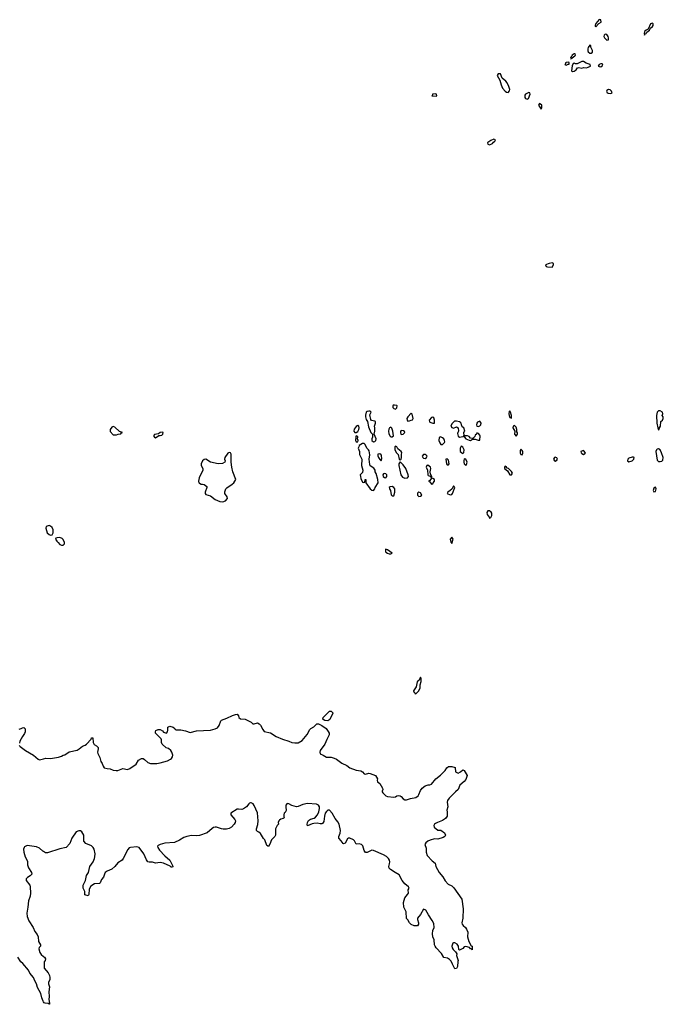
# Model space of a CAD drawing. Header units: inches. Extents: x 2221774 to 2440637, y 201306 to 357559.
# Tile 71 of 245: x 2319696 to 2327909, y 260869 to 273443. Entities that reach past the tile are written whole.
import ezdxf

# ---------------------------------------------------------------- set-up
doc = ezdxf.new("R2010")
doc.units = ezdxf.units.IN
doc.header["$MEASUREMENT"] = 0
for name, color, linetype in [('C3216', 7, 'Continuous'), ('C3226', 7, 'Continuous'), ('C3227', 7, 'Continuous')]:
    doc.layers.add(name, color=color, linetype=linetype)

msp = doc.modelspace()

# ---------------------------------------------------------------- linework, layer by layer
at = {"layer": 'C3216', "color": 5, "elevation": 40}
for points in [[(2319690, 264381), (2319715, 264390), (2319730, 264401), (2319750, 264405), (2319766, 264386), (2319764, 264350), (2319755, 264325), (2319730, 264289), (2319699, 264230), (2319695, 264205)], [(2319690, 264174), (2319700, 264160), (2319768, 264108), (2319871, 264050), (2319930, 263999), (2319950, 263991), (2320000, 264003)], [(2320000, 262819), (2319990, 262825), (2319950, 262861), (2319910, 262878), (2319790, 262897), (2319759, 262881), (2319751, 262870), (2319744, 262850), (2319747, 262810), (2319766, 262750), (2319796, 262696), (2319796, 262650), (2319806, 262610), (2319847, 262550), (2319851, 262530), (2319831, 262510), (2319795, 262490), (2319777, 262470), (2319779, 262450), (2319825, 262390), (2319831, 262370), (2319834, 262290), (2319828, 262250), (2319806, 262190), (2319800, 262110), (2319786, 262034), (2319789, 261990), (2319813, 261933), (2319868, 261850), (2319890, 261798), (2319919, 261759), (2319933, 261730), (2319937, 261670), (2319961, 261630), (2319961, 261610), (2319945, 261595), (2319941, 261579), (2319951, 261530), (2319970, 261503), (2320000, 261479)], [(2320000, 260902), (2319994, 260910), (2319977, 260950), (2319966, 261006), (2319922, 261082), (2319909, 261130), (2319887, 261167), (2319870, 261210), (2319826, 261266), (2319806, 261306), (2319734, 261390), (2319709, 261410), (2319671, 261471)]]:
    msp.add_lwpolyline(points, dxfattribs=at)
at = {"layer": 'C3226', "color": 5}
for points, elevation in [([(2324478, 268522), (2324462, 268518), (2324458, 268510), (2324459, 268490), (2324470, 268476), (2324490, 268471), (2324510, 268487), (2324515, 268510), (2324510, 268516)], 60), ([(2324150, 268445), (2324130, 268439), (2324119, 268430), (2324107, 268393), (2324110, 268372), (2324119, 268339), (2324134, 268310), (2324145, 268245), (2324178, 268170), (2324196, 268150), (2324196, 268110), (2324188, 268090), (2324191, 268070), (2324210, 268053), (2324230, 268056), (2324241, 268070), (2324243, 268090), (2324219, 268150), (2324230, 268190), (2324227, 268230), (2324222, 268250), (2324235, 268290), (2324236, 268310), (2324230, 268316), (2324186, 268326), (2324177, 268337), (2324165, 268395), (2324179, 268430), (2324170, 268442)], 60), ([(2324690, 268418), (2324647, 268373), (2324635, 268350), (2324639, 268330), (2324650, 268317), (2324670, 268319), (2324690, 268327), (2324709, 268331), (2324719, 268350), (2324704, 268404)], 60), ([(2324970, 268368), (2324950, 268361), (2324922, 268330), (2324924, 268310), (2324930, 268303), (2324970, 268291), (2324988, 268292), (2324989, 268330), (2324979, 268359)], 60), ([(2325950, 268448), (2325942, 268438), (2325939, 268410), (2325942, 268390), (2325950, 268362), (2325970, 268354), (2325970, 268386), (2325959, 268430)], 60), ([(2327870, 268449), (2327850, 268449), (2327833, 268430), (2327824, 268390), (2327826, 268290), (2327838, 268230), (2327850, 268205), (2327858, 268210), (2327862, 268230), (2327875, 268250), (2327879, 268310), (2327898, 268330), (2327908, 268350), (2327908, 268370), (2327895, 268390), (2327902, 268410), (2327899, 268430)], 60), ([(2320890, 268247), (2320870, 268240), (2320850, 268210), (2320850, 268185), (2320890, 268143), (2320930, 268141), (2320951, 268151), (2320987, 268153), (2320995, 268165), (2321006, 268170), (2320970, 268182), (2320910, 268240)], 60), ([(2324010, 268259), (2323990, 268249), (2323965, 268215), (2323961, 268190), (2323972, 268172), (2323990, 268171), (2324010, 268185), (2324025, 268210), (2324029, 268230), (2324022, 268250)], 60), ([(2324430, 268238), (2324416, 268230), (2324407, 268213), (2324402, 268190), (2324405, 268155), (2324423, 268123), (2324430, 268116), (2324450, 268116), (2324464, 268130), (2324457, 268190), (2324445, 268225)], 60), ([(2325270, 268316), (2325245, 268315), (2325210, 268281), (2325196, 268250), (2325210, 268234), (2325230, 268228), (2325270, 268245), (2325291, 268231), (2325296, 268190), (2325285, 268170), (2325283, 268157), (2325290, 268125), (2325310, 268111), (2325350, 268121), (2325359, 268121), (2325369, 268131), (2325365, 268170), (2325375, 268190), (2325364, 268230), (2325344, 268244), (2325332, 268270), (2325329, 268290), (2325320, 268300), (2325307, 268307)], 60), ([(2325570, 268317), (2325538, 268302), (2325531, 268290), (2325527, 268270), (2325531, 268251), (2325550, 268246), (2325570, 268254), (2325582, 268270), (2325585, 268290)], 60), ([(2326010, 268262), (2325992, 268250), (2325987, 268230), (2326014, 268190), (2326011, 268150), (2326030, 268125), (2326049, 268150), (2326048, 268168), (2326040, 268180), (2326039, 268210), (2326030, 268238)], 60), ([(2321514, 268174), (2321490, 268172), (2321466, 268154), (2321414, 268146), (2321404, 268130), (2321416, 268110), (2321430, 268104), (2321470, 268134), (2321490, 268131), (2321510, 268138), (2321522, 268150), (2321526, 268170)], 60), ([(2323990, 268128), (2323984, 268116), (2323981, 268070), (2323990, 268051), (2324010, 268052), (2324016, 268070), (2324008, 268090), (2324012, 268110), (2324010, 268118)], 60), ([(2324564, 268196), (2324555, 268185), (2324554, 268170), (2324561, 268150), (2324570, 268144), (2324590, 268148), (2324609, 268170), (2324605, 268185), (2324593, 268193)], 60), ([(2325066, 268114), (2325051, 268109), (2325046, 268070), (2325058, 268038), (2325070, 268018), (2325090, 268018), (2325118, 268042), (2325122, 268050), (2325118, 268070), (2325108, 268088), (2325090, 268102)], 60), ([(2325530, 268166), (2325525, 268150), (2325510, 268135), (2325502, 268118), (2325482, 268098), (2325470, 268093), (2325450, 268099), (2325430, 268120), (2325410, 268129), (2325372, 268128), (2325371, 268110), (2325389, 268089), (2325430, 268071), (2325450, 268068), (2325476, 268084), (2325510, 268084), (2325548, 268072), (2325566, 268074), (2325573, 268130), (2325570, 268138), (2325550, 268159)], 60), ([(2324090, 268029), (2324070, 268029), (2324030, 268003), (2324022, 267990), (2324017, 267970), (2324031, 267930), (2324033, 267890), (2324060, 267830), (2324059, 267750), (2324074, 267690), (2324070, 267658), (2324042, 267630), (2324043, 267610), (2324050, 267582), (2324070, 267538), (2324086, 267534), (2324102, 267538), (2324106, 267570), (2324111, 267570), (2324111, 267530), (2324170, 267451), (2324190, 267434), (2324210, 267431), (2324228, 267452), (2324234, 267470), (2324269, 267530), (2324265, 267570), (2324247, 267647), (2324234, 267670), (2324234, 267690), (2324216, 267716), (2324167, 267747), (2324162, 267762), (2324156, 267830), (2324165, 267885), (2324155, 267935), (2324147, 267950), (2324128, 267968), (2324100, 268020)], 60), ([(2324490, 267996), (2324484, 267990), (2324485, 267950), (2324506, 267910), (2324524, 267890), (2324538, 267830), (2324550, 267818), (2324562, 267830), (2324569, 267850), (2324569, 267890), (2324574, 267914), (2324564, 267930), (2324522, 267962), (2324510, 267989)], 60), ([(2325330, 267995), (2325317, 267970), (2325319, 267930), (2325350, 267903), (2325365, 267915), (2325369, 267950), (2325350, 267984)], 60), ([(2326090, 267958), (2326083, 267937), (2326082, 267910), (2326090, 267891), (2326110, 267885), (2326117, 267903), (2326115, 267930), (2326110, 267942)], 60), ([(2327850, 267961), (2327830, 267959), (2327822, 267950), (2327815, 267930), (2327830, 267818), (2327850, 267801), (2327870, 267799), (2327890, 267805), (2327904, 267816), (2327909, 267850), (2327888, 267912), (2327869, 267950)], 60), ([(2322370, 267915), (2322350, 267908), (2322312, 267850), (2322311, 267830), (2322318, 267810), (2322312, 267790), (2322283, 267777), (2322230, 267769), (2322130, 267793), (2322070, 267829), (2322050, 267828), (2322030, 267808), (2322011, 267770), (2322011, 267750), (2322031, 267710), (2322031, 267690), (2321988, 267590), (2321978, 267550), (2321982, 267530), (2321990, 267522), (2322010, 267512), (2322030, 267512), (2322050, 267505), (2322082, 267482), (2322085, 267470), (2322062, 267410), (2322063, 267390), (2322070, 267378), (2322130, 267361), (2322190, 267315), (2322250, 267291), (2322290, 267286), (2322322, 267298), (2322349, 267330), (2322342, 267350), (2322315, 267390), (2322315, 267415), (2322325, 267450), (2322337, 267463), (2322409, 267510), (2322429, 267530), (2322455, 267570), (2322417, 267670), (2322401, 267730), (2322395, 267790), (2322394, 267894), (2322386, 267910)], 60), ([(2324290, 267897), (2324266, 267894), (2324266, 267874), (2324274, 267850), (2324290, 267825), (2324310, 267811), (2324319, 267841), (2324315, 267875), (2324310, 267884)], 60), ([(2324870, 267889), (2324850, 267889), (2324831, 267870), (2324841, 267850), (2324850, 267843), (2324870, 267841), (2324888, 267850), (2324894, 267870), (2324883, 267883)], 60), ([(2325150, 267834), (2325134, 267830), (2325141, 267770), (2325150, 267758), (2325170, 267758), (2325176, 267770), (2325170, 267818)], 60), ([(2325370, 267835), (2325362, 267810), (2325362, 267790), (2325370, 267771), (2325390, 267751), (2325399, 267761), (2325407, 267790), (2325390, 267829)], 60), ([(2326530, 267858), (2326519, 267850), (2326508, 267830), (2326521, 267810), (2326530, 267805), (2326550, 267816), (2326558, 267830), (2326549, 267849)], 60), ([(2326890, 267942), (2326858, 267930), (2326862, 267910), (2326870, 267902), (2326890, 267892), (2326910, 267902), (2326918, 267910)], 60), ([(2327510, 267858), (2327470, 267844), (2327456, 267830), (2327451, 267810), (2327470, 267796), (2327510, 267808), (2327533, 267830), (2327536, 267850), (2327530, 267857)], 60), ([(2324550, 267798), (2324536, 267770), (2324534, 267750), (2324560, 267630), (2324581, 267601), (2324610, 267588), (2324646, 267594), (2324656, 267610), (2324652, 267630), (2324625, 267710), (2324590, 267757)], 60), ([(2324906, 267754), (2324890, 267748), (2324881, 267730), (2324898, 267690), (2324905, 267630), (2324910, 267622), (2324933, 267613), (2324950, 267594), (2324955, 267610), (2324940, 267640), (2324932, 267670), (2324944, 267710), (2324939, 267730)], 60), ([(2325890, 267739), (2325881, 267730), (2325884, 267710), (2325920, 267680), (2325950, 267631), (2325970, 267631), (2325985, 267650), (2325970, 267674), (2325932, 267712), (2325916, 267716), (2325908, 267730)], 60), ([(2324350, 267649), (2324338, 267642), (2324331, 267630), (2324335, 267610), (2324350, 267595), (2324370, 267591), (2324380, 267610), (2324381, 267630), (2324370, 267644)], 60), ([(2324950, 267586), (2324930, 267558), (2324914, 267550), (2324930, 267542), (2324950, 267512), (2324970, 267514), (2324974, 267530), (2324989, 267550), (2324988, 267570), (2324970, 267582)], 60), ([(2324450, 267482), (2324422, 267478), (2324411, 267469), (2324413, 267450), (2324426, 267430), (2324436, 267376), (2324450, 267360), (2324470, 267363), (2324481, 267410), (2324481, 267450), (2324469, 267470)], 60), ([(2325230, 267489), (2325211, 267449), (2325191, 267429), (2325158, 267410), (2325152, 267390), (2325190, 267377), (2325210, 267381), (2325221, 267390), (2325248, 267468)], 60), ([(2327810, 267473), (2327790, 267458), (2327778, 267430), (2327790, 267412), (2327810, 267418), (2327819, 267450)], 60), ([(2324790, 267409), (2324778, 267402), (2324771, 267390), (2324771, 267370), (2324790, 267353), (2324810, 267356), (2324826, 267370), (2324810, 267399)], 60), ([(2325690, 267169), (2325670, 267169), (2325659, 267150), (2325662, 267122), (2325685, 267090), (2325690, 267074), (2325698, 267082), (2325710, 267085), (2325721, 267110), (2325723, 267130), (2325719, 267139), (2325712, 267152)], 60), ([(2320070, 266982), (2320034, 266970), (2320031, 266949), (2320047, 266890), (2320070, 266867), (2320090, 266861), (2320110, 266862), (2320124, 266890), (2320121, 266930), (2320110, 266958), (2320090, 266975)], 60), ([(2320210, 266828), (2320173, 266827), (2320158, 266822), (2320154, 266810), (2320170, 266782), (2320185, 266765), (2320210, 266742), (2320230, 266732), (2320250, 266732), (2320268, 266750), (2320268, 266770), (2320248, 266810), (2320239, 266819)], 60), ([(2325210, 266833), (2325191, 266810), (2325198, 266770), (2325210, 266752), (2325229, 266810)], 60), ([(2324370, 266682), (2324363, 266677), (2324364, 266650), (2324370, 266643), (2324390, 266628), (2324410, 266622), (2324430, 266623), (2324448, 266630), (2324390, 266673)], 60), ([(2324810, 265046), (2324793, 265007), (2324770, 264986), (2324756, 264924), (2324722, 264870), (2324722, 264862), (2324733, 264853), (2324738, 264838), (2324750, 264834), (2324790, 264874), (2324808, 264910), (2324808, 264950), (2324818, 264990), (2324818, 265030)], 60), ([(2323630, 264489), (2323590, 264493), (2323570, 264506), (2323566, 264510), (2323569, 264530), (2323650, 264612), (2323670, 264612), (2323690, 264592), (2323690, 264586), (2323653, 264507)], 40)]:
    msp.add_lwpolyline(points, close=True, dxfattribs=dict(at, elevation=elevation))
at = {"layer": 'C3226', "color": 5, "elevation": 40}
for points in [[(2320000, 264003), (2320029, 264011), (2320090, 264007), (2320190, 264023), (2320230, 264038), (2320249, 264051), (2320270, 264056), (2320329, 264091), (2320430, 264116), (2320455, 264130), (2320496, 264164), (2320530, 264177), (2320550, 264191), (2320606, 264254), (2320610, 264271), (2320630, 264271), (2320635, 264210), (2320648, 264188), (2320676, 264170), (2320695, 264150), (2320697, 264130), (2320688, 264090), (2320691, 264071), (2320719, 264019), (2320731, 263970), (2320750, 263942), (2320759, 263910), (2320772, 263890), (2320810, 263879), (2320850, 263875), (2320890, 263859), (2320927, 263853), (2320950, 263856), (2321010, 263878), (2321070, 263867), (2321100, 263880), (2321184, 263936), (2321212, 263988), (2321250, 264007), (2321270, 264007), (2321290, 263995), (2321330, 263957), (2321366, 263946), (2321445, 263945), (2321487, 263953), (2321581, 263979), (2321622, 263998), (2321633, 264007), (2321646, 264030), (2321648, 264050), (2321638, 264090), (2321624, 264110), (2321594, 264134), (2321566, 264146), (2321513, 264190), (2321507, 264210), (2321507, 264247), (2321501, 264261), (2321430, 264330), (2321427, 264350), (2321435, 264365), (2321463, 264377), (2321490, 264378), (2321519, 264359), (2321530, 264345), (2321570, 264332), (2321582, 264350), (2321588, 264370), (2321586, 264410), (2321610, 264422), (2321654, 264410), (2321674, 264390), (2321678, 264378), (2321693, 264373), (2321750, 264375), (2321810, 264361), (2321870, 264338), (2321950, 264362), (2322130, 264371), (2322192, 264388), (2322220, 264400), (2322241, 264430), (2322264, 264490), (2322270, 264496), (2322339, 264521), (2322410, 264559), (2322450, 264571), (2322470, 264572), (2322490, 264554), (2322494, 264530), (2322513, 264513), (2322572, 264512), (2322650, 264472), (2322670, 264452), (2322690, 264452), (2322730, 264462), (2322751, 264451), (2322770, 264432), (2322797, 264377), (2322814, 264354), (2322896, 264336), (2322970, 264290), (2323050, 264254), (2323130, 264230), (2323170, 264213), (2323206, 264206), (2323250, 264207), (2323301, 264239), (2323365, 264315), (2323400, 264380), (2323410, 264391), (2323450, 264414), (2323488, 264452), (2323510, 264452), (2323551, 264431), (2323605, 264390), (2323634, 264354), (2323643, 264330), (2323644, 264310), (2323614, 264250), (2323590, 264190), (2323531, 264110), (2323526, 264090), (2323529, 264069), (2323570, 264050), (2323610, 264023), (2323670, 264023), (2323710, 264013), (2323738, 263998), (2323808, 263948), (2323870, 263917), (2323910, 263890), (2323990, 263857), (2324050, 263850), (2324070, 263837), (2324093, 263813), (2324110, 263807), (2324150, 263819), (2324170, 263818), (2324238, 263790), (2324262, 263750), (2324258, 263730), (2324263, 263710), (2324290, 263687), (2324324, 263630), (2324328, 263610), (2324321, 263590), (2324323, 263583), (2324331, 263570), (2324370, 263533), (2324390, 263524), (2324470, 263512), (2324490, 263518), (2324510, 263530), (2324530, 263535), (2324550, 263533), (2324563, 263523), (2324590, 263491), (2324610, 263481), (2324630, 263478), (2324684, 263496), (2324750, 263510), (2324780, 263530), (2324791, 263549), (2324810, 263601), (2324832, 263630), (2324870, 263658), (2324910, 263670), (2324930, 263670), (2324950, 263679), (2325008, 263750), (2325064, 263796), (2325124, 263856), (2325147, 263890), (2325170, 263907), (2325210, 263905), (2325251, 263891), (2325258, 263838), (2325290, 263822), (2325323, 263837), (2325350, 263862), (2325370, 263854), (2325406, 263790), (2325390, 263739), (2325370, 263713), (2325314, 263666), (2325291, 263610), (2325257, 263583), (2325177, 263503), (2325156, 263470), (2325151, 263450), (2325158, 263390), (2325145, 263350), (2325152, 263328), (2325151, 263270), (2325130, 263242), (2325090, 263214), (2325028, 263192), (2325001, 263179), (2324991, 263169), (2324981, 263150), (2324987, 263130), (2325030, 263091), (2325070, 263091), (2325118, 263058), (2325131, 263030), (2325122, 263010), (2325102, 262998), (2325030, 262979), (2324990, 262981), (2324935, 262965), (2324905, 262950), (2324878, 262930), (2324867, 262910), (2324882, 262862), (2324882, 262810), (2324895, 262770), (2324960, 262700), (2324996, 262670), (2325008, 262628), (2325047, 262550), (2325095, 262495), (2325126, 262446), (2325164, 262404), (2325210, 262381), (2325236, 262356), (2325337, 262210), (2325355, 262090), (2325353, 261970), (2325339, 261910), (2325343, 261890), (2325354, 261874), (2325386, 261850), (2325399, 261830), (2325414, 261790), (2325411, 261730), (2325426, 261670), (2325457, 261617), (2325471, 261610), (2325472, 261570), (2325470, 261566), (2325458, 261578), (2325450, 261578), (2325435, 261595), (2325390, 261609), (2325370, 261602), (2325350, 261582), (2325310, 261558), (2325302, 261570), (2325295, 261610), (2325277, 261637), (2325250, 261655), (2325230, 261655), (2325222, 261650), (2325211, 261610), (2325216, 261590), (2325227, 261567), (2325259, 261539), (2325275, 261515), (2325271, 261490), (2325291, 261430), (2325286, 261414), (2325282, 261350), (2325270, 261326), (2325250, 261322), (2325230, 261354), (2325221, 261381), (2325200, 261420), (2325182, 261442), (2325157, 261457), (2325110, 261467), (2325079, 261519), (2325010, 261588), (2324998, 261610), (2324990, 261630), (2324987, 261690), (2324968, 261730), (2324962, 261770), (2324967, 261810), (2324983, 261850), (2324982, 261902), (2324961, 261941), (2324912, 262010), (2324879, 262070), (2324870, 262077), (2324850, 262082), (2324810, 262015), (2324772, 261970), (2324771, 261950), (2324787, 261910), (2324786, 261890), (2324771, 261869), (2324729, 261869), (2324690, 261888), (2324670, 261908), (2324648, 261948), (2324630, 261966), (2324629, 262050), (2324597, 262110), (2324593, 262170), (2324610, 262230), (2324646, 262270), (2324656, 262290), (2324653, 262330), (2324664, 262350), (2324662, 262362), (2324658, 262370), (2324610, 262409), (2324575, 262450), (2324540, 262520), (2324486, 262550), (2324429, 262590), (2324410, 262609), (2324407, 262630), (2324417, 262663), (2324420, 262690), (2324416, 262710), (2324402, 262730), (2324375, 262755), (2324337, 262777), (2324210, 262832), (2324190, 262835), (2324130, 262806), (2324110, 262809), (2324093, 262833), (2324073, 262893), (2324059, 262910), (2324030, 262920), (2323990, 262915), (2323970, 262958), (2323956, 262970), (2323910, 262991), (2323890, 262992), (2323878, 262982), (2323850, 262925), (2323830, 262916), (2323822, 262922), (2323798, 262958), (2323767, 262990), (2323768, 263010), (2323784, 263056), (2323790, 263090), (2323771, 263171), (2323757, 263197), (2323721, 263241), (2323682, 263310), (2323650, 263346), (2323630, 263348), (2323610, 263332), (2323596, 263310), (2323584, 263270), (2323575, 263205), (2323561, 263179), (2323550, 263173), (2323530, 263172), (2323490, 263180), (2323450, 263178), (2323427, 263173), (2323370, 263149), (2323366, 263166), (2323369, 263189), (2323383, 263217), (2323407, 263233), (2323454, 263246), (2323470, 263258), (2323496, 263290), (2323513, 263327), (2323520, 263370), (2323520, 263390), (2323511, 263411), (2323484, 263424), (2323370, 263435), (2323310, 263421), (2323250, 263393), (2323230, 263390), (2323170, 263408), (2323130, 263430), (2323109, 263431), (2323093, 263410), (2323090, 263390), (2323097, 263343), (2323083, 263317), (2323072, 263310), (2323065, 263290), (2323065, 263265), (2323072, 263250), (2323060, 263240), (2323030, 263235), (2323010, 263222), (2323001, 263210), (2322996, 263190), (2322998, 263170), (2322981, 263150), (2322962, 263110), (2322959, 263030), (2322951, 263010), (2322910, 262969), (2322890, 262915), (2322870, 262886), (2322850, 262895), (2322822, 262970), (2322806, 262986), (2322770, 263048), (2322749, 263069), (2322730, 263075), (2322719, 263090), (2322717, 263110), (2322736, 263164), (2322741, 263210), (2322732, 263312), (2322690, 263409), (2322675, 263430), (2322650, 263441), (2322640, 263440), (2322630, 263438), (2322622, 263430), (2322591, 263389), (2322550, 263363), (2322530, 263356), (2322490, 263362), (2322470, 263360), (2322392, 263310), (2322390, 263288), (2322443, 263230), (2322450, 263210), (2322447, 263190), (2322434, 263170), (2322397, 263130), (2322370, 263112), (2322334, 263106), (2322293, 263107), (2322269, 263110), (2322209, 263129), (2322190, 263131), (2322170, 263127), (2322150, 263115), (2322090, 263060), (2321990, 263025), (2321950, 263020), (2321890, 263023), (2321828, 263012), (2321790, 262999), (2321735, 262965), (2321670, 262936), (2321550, 262926), (2321487, 262910), (2321463, 262897), (2321456, 262890), (2321460, 262870), (2321478, 262838), (2321550, 262763), (2321610, 262710), (2321650, 262631), (2321650, 262626), (2321639, 262621), (2321630, 262621), (2321614, 262634), (2321531, 262671), (2321510, 262676), (2321490, 262680), (2321430, 262672), (2321390, 262685), (2321350, 262684), (2321330, 262690), (2321314, 262714), (2321280, 262790), (2321219, 262870), (2321190, 262881), (2321108, 262872), (2321093, 262867), (2321076, 262844), (2321016, 262730), (2321002, 262710), (2320950, 262674), (2320910, 262627), (2320870, 262595), (2320812, 262568), (2320787, 262550), (2320776, 262530), (2320767, 262493), (2320738, 262462), (2320721, 262419), (2320712, 262410), (2320650, 262406), (2320603, 262377), (2320583, 262337), (2320579, 262270), (2320570, 262255), (2320527, 262267), (2320527, 262310), (2320507, 262350), (2320507, 262390), (2320536, 262450), (2320550, 262512), (2320573, 262550), (2320589, 262630), (2320632, 262690), (2320650, 262730), (2320656, 262750), (2320660, 262790), (2320648, 262850), (2320633, 262873), (2320611, 262891), (2320541, 262921), (2320514, 262950), (2320513, 263030), (2320490, 263070), (2320470, 263083), (2320450, 263086), (2320415, 263070), (2320361, 262990), (2320337, 262923), (2320290, 262872), (2320210, 262856), (2320050, 262801), (2320024, 262804), (2320000, 262819)], [(2320000, 261479), (2320011, 261470), (2320027, 261450), (2320022, 261430), (2320010, 261410), (2320010, 261330), (2320059, 261270), (2320076, 261236), (2320082, 261210), (2320079, 261181), (2320065, 261150), (2320065, 261130), (2320076, 261090), (2320068, 261030), (2320072, 260970), (2320068, 260928), (2320076, 260884), (2320074, 260870), (2320070, 260869), (2320058, 260878), (2320022, 260882), (2320010, 260889), (2320000, 260902)]]:
    msp.add_lwpolyline(points, dxfattribs=at)
at = {"layer": 'C3227', "color": 5, "elevation": 60}
for points in [[(2327090, 273443), (2327050, 273396), (2327039, 273370), (2327041, 273361), (2327050, 273351), (2327087, 273393), (2327117, 273410), (2327110, 273439)], [(2327770, 273398), (2327748, 273390), (2327717, 273323), (2327691, 273310), (2327671, 273290), (2327664, 273264), (2327670, 273246), (2327678, 273262), (2327690, 273267), (2327698, 273282), (2327732, 273310), (2327746, 273334), (2327770, 273354), (2327779, 273370), (2327781, 273390), (2327775, 273395)], [(2327170, 273258), (2327165, 273255), (2327155, 273245), (2327150, 273230), (2327159, 273210), (2327190, 273181), (2327210, 273185), (2327211, 273210), (2327206, 273230), (2327190, 273254)], [(2326978, 273118), (2326970, 273118), (2326950, 273086), (2326945, 273070), (2326945, 273045), (2326950, 273034), (2326970, 273014), (2326990, 273014), (2327006, 273030), (2327006, 273050), (2326986, 273090), (2326986, 273110)], [(2326770, 273008), (2326746, 272990), (2326744, 272976), (2326730, 272966), (2326725, 272950), (2326730, 272942), (2326746, 272950), (2326746, 272954), (2326780, 272980), (2326788, 272990), (2326786, 273006)], [(2326702, 272902), (2326670, 272897), (2326663, 272890), (2326662, 272878), (2326654, 272870), (2326670, 272862), (2326694, 272874), (2326706, 272874), (2326708, 272890)], [(2326890, 272909), (2326870, 272909), (2326810, 272878), (2326790, 272878), (2326770, 272886), (2326758, 272882), (2326745, 272855), (2326739, 272790), (2326750, 272782), (2326770, 272785), (2326797, 272803), (2326813, 272827), (2326830, 272831), (2326870, 272824), (2326890, 272831), (2326930, 272830), (2326950, 272835), (2326982, 272850), (2326975, 272870), (2326927, 272887)], [(2327130, 272879), (2327110, 272878), (2327091, 272870), (2327078, 272850), (2327090, 272843), (2327110, 272842), (2327130, 272852), (2327137, 272870)], [(2325832, 272752), (2325802, 272750), (2325791, 272730), (2325823, 272670), (2325841, 272610), (2325859, 272570), (2325890, 272530), (2325910, 272519), (2325930, 272515), (2325947, 272533), (2325950, 272550), (2325938, 272590), (2325916, 272636), (2325899, 272659), (2325855, 272695)], [(2324996, 272496), (2324965, 272490), (2324962, 272478), (2324954, 272470), (2325010, 272467), (2325018, 272470), (2325015, 272490)], [(2326195, 272515), (2326150, 272493), (2326143, 272477), (2326144, 272450), (2326150, 272436), (2326170, 272428), (2326190, 272437), (2326212, 272490), (2326208, 272508)], [(2327208, 272552), (2327190, 272539), (2327185, 272530), (2327191, 272510), (2327204, 272504), (2327230, 272499), (2327250, 272505), (2327255, 272510), (2327249, 272530), (2327230, 272549)], [(2326330, 272373), (2326315, 272350), (2326350, 272302), (2326358, 272322), (2326357, 272350)], [(2325745, 271915), (2325710, 271902), (2325670, 271875), (2325665, 271870), (2325670, 271854), (2325690, 271845), (2325730, 271862), (2325741, 271879), (2325758, 271890), (2325766, 271910)], [(2326490, 270339), (2326452, 270330), (2326405, 270310), (2326414, 270290), (2326430, 270285), (2326490, 270282), (2326508, 270310), (2326508, 270330)]]:
    msp.add_lwpolyline(points, close=True, dxfattribs=at)

doc.saveas('drawing.dxf')
